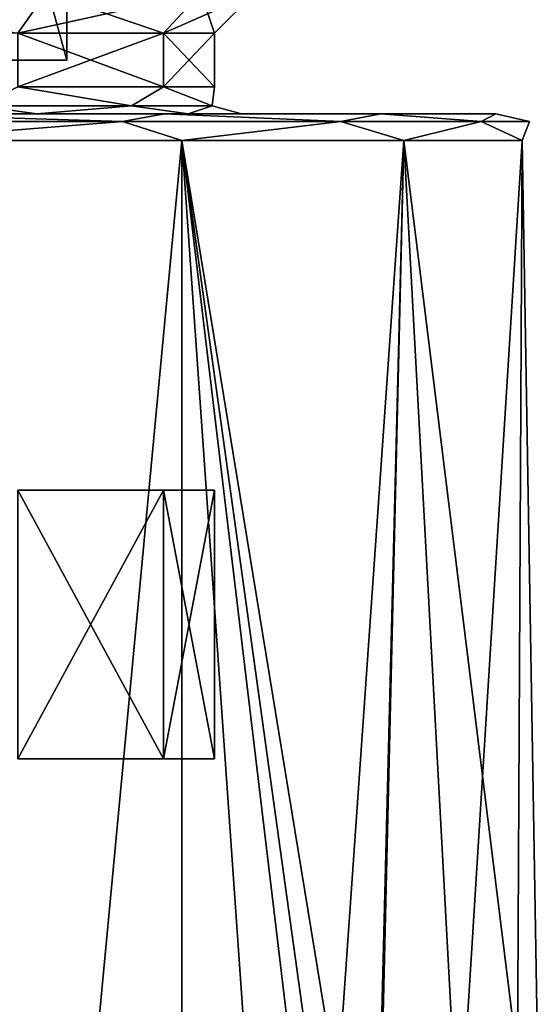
# Model space of a CAD drawing. Header units: millimetres. Extents: x -125 to 171, y -35 to 1363.
# Tile 117 of 256: x 8.87 to 18.5, y 82.44 to 100.75. Entities that reach past the tile are written whole.
import ezdxf

# ---------------------------------------------------------------- set-up
doc = ezdxf.new("R2010")
doc.units = ezdxf.units.MM
doc.header["$LTSCALE"] = 65.185185
for name, color, linetype in [('1068', 7, 'CONTINUOUS'), ('1070', 7, 'CONTINUOUS'), ('1079', 7, 'CONTINUOUS'), ('1080', 7, 'CONTINUOUS'), ('1096', 7, 'CONTINUOUS'), ('1102', 7, 'CONTINUOUS'), ('1105', 7, 'CONTINUOUS'), ('1112', 7, 'CONTINUOUS'), ('1113', 7, 'CONTINUOUS'), ('1114', 7, 'CONTINUOUS'), ('1115', 7, 'CONTINUOUS')]:
    doc.layers.add(name, color=color, linetype=linetype)

msp = doc.modelspace()

# ---------------------------------------------------------------- linework, layer by layer
at = {"layer": '1068', "linetype": 'CONTINUOUS'}
for points in [[(11.548, 87, -4.784), (8.839, 87, -8.839), (11.548, 87, 4.784), (11.548, 87, -4.784)], [(11.548, 87, 4.784), (8.839, 87, -8.839), (8.839, 87, 8.839), (11.548, 87, 4.784)], [(12.5, 87), (11.548, 87, -4.784), (11.548, 87, 4.784), (12.5, 87)]]:
    msp.add_3dface(points, dxfattribs=at)
at = {"layer": '1070', "linetype": 'CONTINUOUS'}
for points in [[(9.192, 99, -9.193), (6.155, 99, -16.915), (4.974, 99, -12.011), (9.192, 99, -9.193)], [(4.974, 99, 12.011), (6.155, 99, 16.915), (9.192, 99, 9.193), (4.974, 99, 12.011)], [(11.569, 99, -13.789), (6.155, 99, -16.915), (9.192, 99, -9.193), (11.569, 99, -13.789)], [(6.155, 99, 16.915), (11.569, 99, 13.789), (9.192, 99, 9.193), (6.155, 99, 16.915)], [(12.01, 99, -4.975), (11.569, 99, -13.789), (9.192, 99, -9.193), (12.01, 99, -4.975)], [(9.192, 99, 9.193), (11.569, 99, 13.789), (12.01, 99, 4.975), (9.192, 99, 9.193)], [(15.588, 99, -9), (11.569, 99, -13.789), (15.588, 99, 9), (15.588, 99, -9)], [(15.588, 99, 9), (11.569, 99, -13.789), (13, 99, 0), (15.588, 99, 9)], [(13, 99, 0), (11.569, 99, -13.789), (12.01, 99, -4.975), (13, 99, 0)], [(11.569, 99, 13.789), (15.588, 99, 9), (12.01, 99, 4.975), (11.569, 99, 13.789)], [(12.01, 99, 4.975), (15.588, 99, 9), (13, 99, 0), (12.01, 99, 4.975)], [(17.727, 99, -3.126), (15.588, 99, -9), (17.727, 99, 3.126), (17.727, 99, -3.126)], [(17.727, 99, 3.126), (15.588, 99, -9), (15.588, 99, 9), (17.727, 99, 3.126)]]:
    msp.add_3dface(points, dxfattribs=at)
at = {"layer": '1079', "linetype": 'CONTINUOUS'}
for points in [[(8.839, 87, -8.839), (11.548, 87, -4.784), (8.839, 92, -8.839), (8.839, 87, -8.839)], [(8.839, 92, -8.839), (11.548, 87, -4.784), (11.548, 92, -4.784), (8.839, 92, -8.839)], [(11.548, 87, 4.784), (8.839, 87, 8.839), (11.548, 92, 4.784), (11.548, 87, 4.784)], [(11.548, 92, 4.784), (8.839, 87, 8.839), (8.839, 92, 8.839), (11.548, 92, 4.784)], [(11.548, 87, -4.784), (12.5, 87), (11.548, 92, -4.784), (11.548, 87, -4.784)], [(12.5, 87), (11.548, 87, 4.784), (12.5, 92), (12.5, 87)], [(11.548, 92, -4.784), (12.5, 87), (12.5, 92), (11.548, 92, -4.784)], [(12.5, 92), (11.548, 87, 4.784), (11.548, 92, 4.784), (12.5, 92)]]:
    msp.add_3dface(points, dxfattribs=at)
at = {"layer": '1080', "linetype": 'CONTINUOUS'}
for points in [[(11.892, 39.5, -14.172), (6.327, 39.5, -17.384), (11.892, 98.5, -14.172), (11.892, 39.5, -14.172)], [(11.892, 98.5, -14.172), (6.327, 39.5, -17.384), (6.327, 98.5, -17.384), (11.892, 98.5, -14.172)], [(6.327, 39.5, 17.384), (11.892, 39.5, 14.172), (6.327, 98.5, 17.384), (6.327, 39.5, 17.384)], [(6.327, 98.5, 17.384), (11.892, 39.5, 14.172), (11.892, 98.5, 14.172), (6.327, 98.5, 17.384)], [(16.021, 98.5, -9.25), (11.892, 39.5, -14.172), (11.892, 98.5, -14.172), (16.021, 98.5, -9.25)], [(11.892, 39.5, -14.172), (16.021, 98.5, -9.25), (15.296, 70, -10.406), (11.892, 39.5, -14.172)], [(11.892, 39.5, 14.172), (16.021, 39.5, 9.25), (11.892, 98.5, 14.172), (11.892, 39.5, 14.172)], [(11.892, 98.5, 14.172), (16.021, 39.5, 9.25), (15.296, 70, 10.406), (11.892, 98.5, 14.172)], [(16.021, 98.5, 9.25), (11.892, 98.5, 14.172), (15.5, 76.481, 10.1), (16.021, 98.5, 9.25)], [(15.5, 76.481, 10.1), (11.892, 98.5, 14.172), (15.5, 72.509, 10.1), (15.5, 76.481, 10.1)], [(15.5, 72.509, 10.1), (11.892, 98.5, 14.172), (15.296, 70, 10.406), (15.5, 72.509, 10.1)], [(15.296, 70, -10.406), (16.021, 98.5, -9.25), (15.5, 76.481, -10.1), (15.296, 70, -10.406)], [(17.04, 79.598, 7.203), (16.021, 98.5, 9.25), (15.5, 76.481, 10.1), (17.04, 79.598, 7.203)], [(15.5, 76.481, -10.1), (16.021, 98.5, -9.25), (17.04, 79.598, -7.203), (15.5, 76.481, -10.1)], [(18.219, 98.5, 3.212), (16.021, 98.5, 9.25), (18.134, 81.427, 3.664), (18.219, 98.5, 3.212)], [(18.134, 81.427, 3.664), (16.021, 98.5, 9.25), (17.04, 79.598, 7.203), (18.134, 81.427, 3.664)], [(16.021, 98.5, -9.25), (18.219, 98.5, -3.212), (17.04, 79.598, -7.203), (16.021, 98.5, -9.25)], [(17.04, 79.598, -7.203), (18.219, 98.5, -3.212), (18.134, 81.427, -3.664), (17.04, 79.598, -7.203)], [(18.5, 82, 0), (18.219, 98.5, 3.212), (18.134, 81.427, 3.664), (18.5, 82, 0)], [(18.134, 81.427, -3.664), (18.219, 98.5, -3.212), (18.5, 82, 0), (18.134, 81.427, -3.664)], [(18.219, 98.5, -3.212), (18.219, 98.5, 3.212), (18.5, 82, 0), (18.219, 98.5, -3.212)]]:
    msp.add_3dface(points, dxfattribs=at)
at = {"layer": '1096', "linetype": 'CONTINUOUS'}
for points in [[(6.155, 99, -16.915), (10.788, 98.854, -14.848), (5.672, 98.854, -17.455), (6.155, 99, -16.915)], [(6.155, 99, 16.915), (5.672, 98.854, 17.455), (10.788, 98.854, 14.848), (6.155, 99, 16.915)], [(6.155, 99, -16.915), (11.569, 99, -13.789), (10.788, 98.854, -14.848), (6.155, 99, -16.915)], [(11.569, 99, 13.789), (6.155, 99, 16.915), (10.788, 98.854, 14.848), (11.569, 99, 13.789)], [(11.569, 99, -13.789), (14.848, 98.854, -10.788), (10.788, 98.854, -14.848), (11.569, 99, -13.789)], [(11.569, 99, 13.789), (10.788, 98.854, 14.848), (14.848, 98.854, 10.788), (11.569, 99, 13.789)], [(11.569, 99, -13.789), (15.588, 99, -9), (14.848, 98.854, -10.788), (11.569, 99, -13.789)], [(15.588, 99, 9), (11.569, 99, 13.789), (14.848, 98.854, 10.788), (15.588, 99, 9)], [(15.588, 99, -9), (17.455, 98.854, -5.672), (14.848, 98.854, -10.788), (15.588, 99, -9)], [(15.588, 99, 9), (14.848, 98.854, 10.788), (17.455, 98.854, 5.672), (15.588, 99, 9)], [(15.588, 99, -9), (17.727, 99, -3.126), (17.455, 98.854, -5.672), (15.588, 99, -9)], [(17.727, 99, 3.126), (15.588, 99, 9), (17.455, 98.854, 5.672), (17.727, 99, 3.126)], [(17.727, 99, -3.126), (18.354, 98.854), (17.455, 98.854, -5.672), (17.727, 99, -3.126)], [(17.727, 99, 3.126), (17.455, 98.854, 5.672), (18.354, 98.854), (17.727, 99, 3.126)], [(17.727, 99, -3.126), (17.727, 99, 3.126), (18.354, 98.854), (17.727, 99, -3.126)], [(5.672, 98.854, 17.455), (6.327, 98.5, 17.384), (10.788, 98.854, 14.848), (5.672, 98.854, 17.455)], [(10.788, 98.854, -14.848), (6.327, 98.5, -17.384), (5.672, 98.854, -17.455), (10.788, 98.854, -14.848)], [(6.327, 98.5, 17.384), (11.892, 98.5, 14.172), (10.788, 98.854, 14.848), (6.327, 98.5, 17.384)], [(11.892, 98.5, -14.172), (6.327, 98.5, -17.384), (10.788, 98.854, -14.848), (11.892, 98.5, -14.172)], [(10.788, 98.854, 14.848), (11.892, 98.5, 14.172), (14.848, 98.854, 10.788), (10.788, 98.854, 14.848)], [(14.848, 98.854, -10.788), (11.892, 98.5, -14.172), (10.788, 98.854, -14.848), (14.848, 98.854, -10.788)], [(11.892, 98.5, 14.172), (16.021, 98.5, 9.25), (14.848, 98.854, 10.788), (11.892, 98.5, 14.172)], [(16.021, 98.5, -9.25), (11.892, 98.5, -14.172), (14.848, 98.854, -10.788), (16.021, 98.5, -9.25)], [(14.848, 98.854, 10.788), (16.021, 98.5, 9.25), (17.455, 98.854, 5.672), (14.848, 98.854, 10.788)], [(17.455, 98.854, -5.672), (16.021, 98.5, -9.25), (14.848, 98.854, -10.788), (17.455, 98.854, -5.672)], [(16.021, 98.5, 9.25), (18.219, 98.5, 3.212), (17.455, 98.854, 5.672), (16.021, 98.5, 9.25)], [(18.219, 98.5, -3.212), (16.021, 98.5, -9.25), (17.455, 98.854, -5.672), (18.219, 98.5, -3.212)], [(17.455, 98.854, 5.672), (18.219, 98.5, 3.212), (18.354, 98.854), (17.455, 98.854, 5.672)], [(18.354, 98.854), (18.219, 98.5, -3.212), (17.455, 98.854, -5.672), (18.354, 98.854)], [(18.219, 98.5, 3.212), (18.219, 98.5, -3.212), (18.354, 98.854), (18.219, 98.5, 3.212)]]:
    msp.add_3dface(points, dxfattribs=at)
at = {"layer": '1102', "linetype": 'CONTINUOUS'}
for points in [[(8.839, 92, -8.839), (11.548, 92, -4.784), (8.839, 92, 8.839), (8.839, 92, -8.839)], [(11.548, 92, -4.784), (11.548, 92, 4.784), (8.839, 92, 8.839), (11.548, 92, -4.784)], [(11.548, 92, -4.784), (12.5, 92), (11.548, 92, 4.784), (11.548, 92, -4.784)]]:
    msp.add_3dface(points, dxfattribs=at)
at = {"layer": '1105', "linetype": 'CONTINUOUS'}
for points in [[(9.749, 100, -2.225), (7.818, 100, -6.235), (9.749, 100, 2.225), (9.749, 100, -2.225)], [(9.749, 100, 2.225), (7.818, 100, -6.235), (8.287, 100, -1.891), (9.749, 100, 2.225)], [(7.818, 100, 6.235), (9.749, 100, 2.225), (8.287, 100, 1.891), (7.818, 100, 6.235)], [(8.287, 100, 1.891), (9.749, 100, 2.225), (8.287, 100, -1.891), (8.287, 100, 1.891)]]:
    msp.add_3dface(points, dxfattribs=at)
at = {"layer": '1112', "linetype": 'CONTINUOUS'}
for points in [[(7.818, 100, -6.235), (9.749, 100, -2.225), (7.818, 107, -6.235), (7.818, 100, -6.235)], [(9.749, 100, -2.225), (9.749, 107, -2.225), (7.818, 107, -6.235), (9.749, 100, -2.225)], [(9.749, 100, 2.225), (7.818, 100, 6.235), (9.749, 107, 2.225), (9.749, 100, 2.225)], [(7.818, 100, 6.235), (7.818, 107, 6.235), (9.749, 107, 2.225), (7.818, 100, 6.235)], [(9.749, 100, -2.225), (9.749, 100, 2.225), (9.749, 107, -2.225), (9.749, 100, -2.225)], [(9.749, 100, 2.225), (9.749, 107, 2.225), (9.749, 107, -2.225), (9.749, 100, 2.225)]]:
    msp.add_3dface(points, dxfattribs=at)
at = {"layer": '1113', "linetype": 'CONTINUOUS'}
for points in [[(8.839, 100.5, -8.839), (4.784, 100.5, -11.548), (9.369, 101.25, -9.369), (8.839, 100.5, -8.839)], [(9.369, 101.25, -9.369), (4.784, 100.5, -11.548), (5.071, 101.25, -12.241), (9.369, 101.25, -9.369)], [(5.071, 101.25, 12.241), (8.839, 100.5, 8.839), (9.369, 101.25, 9.369), (5.071, 101.25, 12.241)], [(11.548, 100.5, -4.784), (8.839, 100.5, -8.839), (12.241, 101.25, -5.071), (11.548, 100.5, -4.784)], [(12.241, 101.25, -5.071), (8.839, 100.5, -8.839), (9.369, 101.25, -9.369), (12.241, 101.25, -5.071)], [(8.839, 100.5, 8.839), (11.548, 100.5, 4.784), (9.369, 101.25, 9.369), (8.839, 100.5, 8.839)], [(9.369, 101.25, 9.369), (11.548, 100.5, 4.784), (12.241, 101.25, 5.071), (9.369, 101.25, 9.369)], [(12.5, 100.5), (11.548, 100.5, -4.784), (13.25, 101.25), (12.5, 100.5)], [(13.25, 101.25), (11.548, 100.5, -4.784), (12.241, 101.25, -5.071), (13.25, 101.25)], [(11.548, 100.5, 4.784), (12.5, 100.5), (12.241, 101.25, 5.071), (11.548, 100.5, 4.784)], [(12.241, 101.25, 5.071), (12.5, 100.5), (13.25, 101.25), (12.241, 101.25, 5.071)]]:
    msp.add_3dface(points, dxfattribs=at)
at = {"layer": '1114', "linetype": 'CONTINUOUS'}
for points in [[(8.839, 100.5, -8.839), (11.548, 100.5, -4.784), (8.839, 99.5, -8.839), (8.839, 100.5, -8.839)], [(8.839, 99.5, -8.839), (11.548, 100.5, -4.784), (11.548, 99.5, -4.784), (8.839, 99.5, -8.839)], [(11.548, 100.5, 4.784), (8.839, 100.5, 8.839), (11.548, 99.5, 4.784), (11.548, 100.5, 4.784)], [(11.548, 99.5, 4.784), (8.839, 100.5, 8.839), (8.839, 99.5, 8.839), (11.548, 99.5, 4.784)], [(11.548, 100.5, -4.784), (12.5, 100.5), (11.548, 99.5, -4.784), (11.548, 100.5, -4.784)], [(12.5, 100.5), (11.548, 100.5, 4.784), (12.5, 99.5), (12.5, 100.5)], [(11.548, 99.5, -4.784), (12.5, 100.5), (12.5, 99.5), (11.548, 99.5, -4.784)], [(12.5, 99.5), (11.548, 100.5, 4.784), (11.548, 99.5, 4.784), (12.5, 99.5)]]:
    msp.add_3dface(points, dxfattribs=at)
at = {"layer": '1115', "linetype": 'CONTINUOUS'}
for points in [[(8.839, 99.5, -8.839), (10.952, 99.146, -6.323), (8.129, 99.146, -9.688), (8.839, 99.5, -8.839)], [(8.839, 99.5, 8.839), (8.129, 99.146, 9.688), (10.952, 99.146, 6.323), (8.839, 99.5, 8.839)], [(8.839, 99.5, -8.839), (11.548, 99.5, -4.784), (10.952, 99.146, -6.323), (8.839, 99.5, -8.839)], [(11.548, 99.5, 4.784), (8.839, 99.5, 8.839), (10.952, 99.146, 6.323), (11.548, 99.5, 4.784)], [(11.548, 99.5, -4.784), (12.454, 99.146, -2.196), (10.952, 99.146, -6.323), (11.548, 99.5, -4.784)], [(11.548, 99.5, 4.784), (10.952, 99.146, 6.323), (12.454, 99.146, 2.196), (11.548, 99.5, 4.784)], [(11.548, 99.5, -4.784), (12.5, 99.5), (12.454, 99.146, -2.196), (11.548, 99.5, -4.784)], [(12.5, 99.5), (11.548, 99.5, 4.784), (12.454, 99.146, 2.196), (12.5, 99.5)], [(12.5, 99.5), (12.454, 99.146, 2.196), (12.454, 99.146, -2.196), (12.5, 99.5)], [(4.974, 99, 12.011), (9.192, 99, 9.193), (8.129, 99.146, 9.688), (4.974, 99, 12.011)], [(9.192, 99, -9.193), (4.974, 99, -12.011), (8.129, 99.146, -9.688), (9.192, 99, -9.193)], [(8.129, 99.146, 9.688), (9.192, 99, 9.193), (10.952, 99.146, 6.323), (8.129, 99.146, 9.688)], [(10.952, 99.146, -6.323), (9.192, 99, -9.193), (8.129, 99.146, -9.688), (10.952, 99.146, -6.323)], [(9.192, 99, 9.193), (12.01, 99, 4.975), (10.952, 99.146, 6.323), (9.192, 99, 9.193)], [(12.01, 99, -4.975), (9.192, 99, -9.193), (10.952, 99.146, -6.323), (12.01, 99, -4.975)], [(10.952, 99.146, 6.323), (12.01, 99, 4.975), (12.454, 99.146, 2.196), (10.952, 99.146, 6.323)], [(12.454, 99.146, -2.196), (12.01, 99, -4.975), (10.952, 99.146, -6.323), (12.454, 99.146, -2.196)], [(12.01, 99, 4.975), (13, 99, 0), (12.454, 99.146, 2.196), (12.01, 99, 4.975)], [(13, 99, 0), (12.01, 99, -4.975), (12.454, 99.146, -2.196), (13, 99, 0)], [(12.454, 99.146, 2.196), (13, 99, 0), (12.454, 99.146, -2.196), (12.454, 99.146, 2.196)]]:
    msp.add_3dface(points, dxfattribs=at)

doc.saveas('drawing.dxf')
